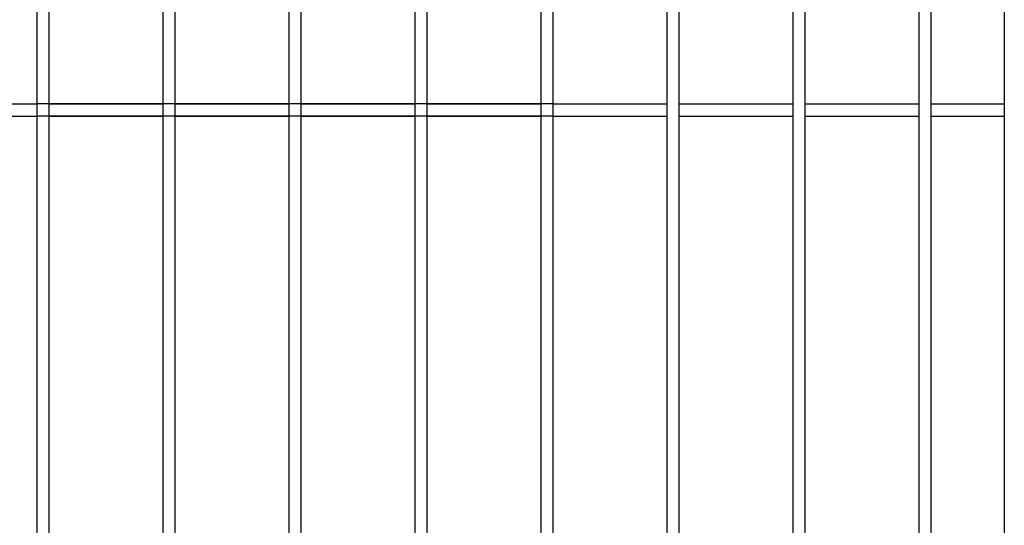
# Model space of a CAD drawing. Header units: inches. Extents: x 1156 to 71303, y -52654 to 51.
# Tile 20 of 217: x 60110 to 60150, y -51196 to -51176. Entities that reach past the tile are written whole.
import ezdxf

# ---------------------------------------------------------------- set-up
doc = ezdxf.new("R2010")
doc.units = ezdxf.units.IN
doc.header["$MEASUREMENT"] = 0
doc.layers.add('AW OGRODZENIA', color=253, linetype='Continuous')

msp = doc.modelspace()

# ---------------------------------------------------------------- linework, layer by layer
at = {"layer": 'AW OGRODZENIA'}
for p, q in [((60149.516, -51139.638), (60149.516, -51276.638)), ((60106.614, -51179.099), (60111.118, -51179.099)), ((60106.614, -51179.099), (60111.118, -51179.099)), ((60106.614, -51179.099), (60111.118, -51179.099)), ((60106.614, -51179.099), (60111.118, -51179.099)), ((60106.614, -51179.099), (60111.118, -51179.099)), ((60106.614, -51179.099), (60111.118, -51179.099)), ((60106.614, -51179.099), (60111.118, -51179.099)), ((60106.614, -51179.099), (60111.118, -51179.099)), ((60106.614, -51179.099), (60111.118, -51179.099)), ((60106.614, -51179.099), (60111.118, -51179.099)), ((60106.614, -51179.099), (60111.118, -51179.099)), ((60106.614, -51179.099), (60111.118, -51179.099)), ((60106.614, -51179.099), (60111.118, -51179.099)), ((60106.614, -51179.099), (60111.118, -51179.099)), ((60106.614, -51179.099), (60111.118, -51179.099)), ((60106.614, -51179.099), (60111.118, -51179.099)), ((60106.614, -51179.099), (60111.118, -51179.099)), ((60106.614, -51179.099), (60111.118, -51179.099)), ((60106.614, -51179.099), (60111.118, -51179.099)), ((60106.614, -51179.099), (60111.118, -51179.099)), ((60106.614, -51179.099), (60111.118, -51179.099)), ((60106.614, -51179.099), (60111.118, -51179.099)), ((60106.614, -51179.099), (60111.118, -51179.099)), ((60106.614, -51179.099), (60111.118, -51179.099)), ((60106.614, -51179.099), (60111.118, -51179.099)), ((60131.614, -51179.099), (60111.118, -51179.099)), ((60131.614, -51179.099), (60111.118, -51179.099)), ((60131.614, -51179.099), (60111.118, -51179.099)), ((60131.614, -51179.099), (60111.118, -51179.099)), ((60131.614, -51179.099), (60111.118, -51179.099)), ((60131.614, -51179.099), (60111.118, -51179.099)), ((60131.614, -51179.099), (60111.118, -51179.099)), ((60131.614, -51179.099), (60111.118, -51179.099)), ((60131.614, -51179.099), (60111.118, -51179.099)), ((60131.614, -51179.099), (60111.118, -51179.099)), ((60131.614, -51179.099), (60111.118, -51179.099)), ((60131.614, -51179.099), (60111.118, -51179.099)), ((60131.614, -51179.099), (60111.118, -51179.099)), ((60131.614, -51179.099), (60111.118, -51179.099)), ((60131.614, -51179.099), (60111.118, -51179.099)), ((60131.614, -51179.099), (60111.118, -51179.099)), ((60131.614, -51179.099), (60111.118, -51179.099)), ((60131.614, -51179.099), (60111.118, -51179.099)), ((60131.614, -51179.099), (60111.118, -51179.099)), ((60131.614, -51179.099), (60111.118, -51179.099)), ((60131.614, -51179.099), (60111.118, -51179.099)), ((60131.614, -51179.099), (60111.118, -51179.099)), ((60131.614, -51179.099), (60111.118, -51179.099)), ((60131.614, -51179.099), (60111.118, -51179.099)), ((60131.614, -51179.099), (60111.118, -51179.099)), ((60111.614, -51179.099), (60116.118, -51179.099)), ((60111.614, -51179.099), (60116.118, -51179.099)), ((60111.614, -51179.099), (60116.118, -51179.099)), ((60111.614, -51179.099), (60116.118, -51179.099)), ((60111.614, -51179.099), (60116.118, -51179.099)), ((60111.614, -51179.099), (60116.118, -51179.099)), ((60111.614, -51179.099), (60116.118, -51179.099)), ((60111.614, -51179.099), (60116.118, -51179.099)), ((60111.614, -51179.099), (60116.118, -51179.099)), ((60111.614, -51179.099), (60116.118, -51179.099)), ((60111.614, -51179.099), (60116.118, -51179.099)), ((60111.614, -51179.099), (60116.118, -51179.099)), ((60111.614, -51179.099), (60116.118, -51179.099)), ((60111.614, -51179.099), (60116.118, -51179.099)), ((60111.614, -51179.099), (60116.118, -51179.099)), ((60111.614, -51179.099), (60116.118, -51179.099)), ((60111.614, -51179.099), (60116.118, -51179.099)), ((60111.614, -51179.099), (60116.118, -51179.099)), ((60111.614, -51179.099), (60116.118, -51179.099)), ((60111.614, -51179.099), (60116.118, -51179.099)), ((60111.614, -51179.099), (60116.118, -51179.099)), ((60111.614, -51179.099), (60116.118, -51179.099)), ((60111.614, -51179.099), (60116.118, -51179.099)), ((60111.614, -51179.099), (60116.118, -51179.099)), ((60111.614, -51179.099), (60116.118, -51179.099)), ((60111.614, -51179.099), (60116.118, -51179.099)), ((60111.614, -51179.099), (60116.118, -51179.099)), ((60111.614, -51179.099), (60116.118, -51179.099)), ((60111.614, -51179.099), (60116.118, -51179.099)), ((60111.614, -51179.099), (60116.118, -51179.099)), ((60111.614, -51179.099), (60116.118, -51179.099)), ((60111.614, -51179.099), (60116.118, -51179.099)), ((60111.614, -51179.099), (60116.118, -51179.099)), ((60111.614, -51179.099), (60116.118, -51179.099)), ((60111.614, -51179.099), (60116.118, -51179.099)), ((60111.614, -51179.099), (60116.118, -51179.099)), ((60111.614, -51179.099), (60116.118, -51179.099)), ((60111.614, -51179.099), (60116.118, -51179.099)), ((60111.614, -51179.099), (60116.118, -51179.099)), ((60111.614, -51179.099), (60116.118, -51179.099)), ((60111.614, -51179.099), (60116.118, -51179.099)), ((60111.614, -51179.099), (60116.118, -51179.099)), ((60111.614, -51179.099), (60116.118, -51179.099)), ((60111.614, -51179.099), (60116.118, -51179.099)), ((60111.614, -51179.099), (60116.118, -51179.099)), ((60111.614, -51179.099), (60116.118, -51179.099)), ((60111.614, -51179.099), (60116.118, -51179.099)), ((60111.614, -51179.099), (60116.118, -51179.099)), ((60111.614, -51179.099), (60116.118, -51179.099)), ((60111.614, -51179.099), (60116.118, -51179.099)), ((60116.614, -51179.099), (60121.118, -51179.099)), ((60116.614, -51179.099), (60121.118, -51179.099)), ((60116.614, -51179.099), (60121.118, -51179.099)), ((60116.614, -51179.099), (60121.118, -51179.099)), ((60116.614, -51179.099), (60121.118, -51179.099)), ((60116.614, -51179.099), (60121.118, -51179.099)), ((60116.614, -51179.099), (60121.118, -51179.099)), ((60116.614, -51179.099), (60121.118, -51179.099)), ((60116.614, -51179.099), (60121.118, -51179.099)), ((60116.614, -51179.099), (60121.118, -51179.099)), ((60116.614, -51179.099), (60121.118, -51179.099)), ((60116.614, -51179.099), (60121.118, -51179.099)), ((60116.614, -51179.099), (60121.118, -51179.099)), ((60116.614, -51179.099), (60121.118, -51179.099)), ((60116.614, -51179.099), (60121.118, -51179.099)), ((60116.614, -51179.099), (60121.118, -51179.099)), ((60116.614, -51179.099), (60121.118, -51179.099)), ((60116.614, -51179.099), (60121.118, -51179.099)), ((60116.614, -51179.099), (60121.118, -51179.099)), ((60116.614, -51179.099), (60121.118, -51179.099)), ((60116.614, -51179.099), (60121.118, -51179.099)), ((60116.614, -51179.099), (60121.118, -51179.099)), ((60116.614, -51179.099), (60121.118, -51179.099)), ((60116.614, -51179.099), (60121.118, -51179.099)), ((60116.614, -51179.099), (60121.118, -51179.099)), ((60116.614, -51179.099), (60121.118, -51179.099)), ((60116.614, -51179.099), (60121.118, -51179.099)), ((60116.614, -51179.099), (60121.118, -51179.099)), ((60116.614, -51179.099), (60121.118, -51179.099)), ((60116.614, -51179.099), (60121.118, -51179.099)), ((60116.614, -51179.099), (60121.118, -51179.099)), ((60116.614, -51179.099), (60121.118, -51179.099)), ((60116.614, -51179.099), (60121.118, -51179.099)), ((60116.614, -51179.099), (60121.118, -51179.099)), ((60116.614, -51179.099), (60121.118, -51179.099)), ((60116.614, -51179.099), (60121.118, -51179.099)), ((60116.614, -51179.099), (60121.118, -51179.099)), ((60116.614, -51179.099), (60121.118, -51179.099)), ((60116.614, -51179.099), (60121.118, -51179.099)), ((60116.614, -51179.099), (60121.118, -51179.099)), ((60116.614, -51179.099), (60121.118, -51179.099)), ((60116.614, -51179.099), (60121.118, -51179.099)), ((60116.614, -51179.099), (60121.118, -51179.099)), ((60116.614, -51179.099), (60121.118, -51179.099)), ((60116.614, -51179.099), (60121.118, -51179.099)), ((60116.614, -51179.099), (60121.118, -51179.099)), ((60116.614, -51179.099), (60121.118, -51179.099)), ((60116.614, -51179.099), (60121.118, -51179.099)), ((60116.614, -51179.099), (60121.118, -51179.099)), ((60116.614, -51179.099), (60121.118, -51179.099)), ((60121.614, -51179.099), (60126.118, -51179.099)), ((60121.614, -51179.099), (60126.118, -51179.099)), ((60121.614, -51179.099), (60126.118, -51179.099)), ((60121.614, -51179.099), (60126.118, -51179.099)), ((60121.614, -51179.099), (60126.118, -51179.099)), ((60121.614, -51179.099), (60126.118, -51179.099)), ((60121.614, -51179.099), (60126.118, -51179.099)), ((60121.614, -51179.099), (60126.118, -51179.099)), ((60121.614, -51179.099), (60126.118, -51179.099)), ((60121.614, -51179.099), (60126.118, -51179.099)), ((60121.614, -51179.099), (60126.118, -51179.099)), ((60121.614, -51179.099), (60126.118, -51179.099)), ((60121.614, -51179.099), (60126.118, -51179.099)), ((60121.614, -51179.099), (60126.118, -51179.099)), ((60121.614, -51179.099), (60126.118, -51179.099)), ((60121.614, -51179.099), (60126.118, -51179.099)), ((60121.614, -51179.099), (60126.118, -51179.099)), ((60121.614, -51179.099), (60126.118, -51179.099)), ((60121.614, -51179.099), (60126.118, -51179.099)), ((60121.614, -51179.099), (60126.118, -51179.099)), ((60121.614, -51179.099), (60126.118, -51179.099)), ((60121.614, -51179.099), (60126.118, -51179.099)), ((60121.614, -51179.099), (60126.118, -51179.099)), ((60121.614, -51179.099), (60126.118, -51179.099)), ((60121.614, -51179.099), (60126.118, -51179.099)), ((60121.614, -51179.099), (60126.118, -51179.099)), ((60121.614, -51179.099), (60126.118, -51179.099)), ((60121.614, -51179.099), (60126.118, -51179.099)), ((60121.614, -51179.099), (60126.118, -51179.099)), ((60121.614, -51179.099), (60126.118, -51179.099)), ((60121.614, -51179.099), (60126.118, -51179.099)), ((60121.614, -51179.099), (60126.118, -51179.099)), ((60121.614, -51179.099), (60126.118, -51179.099)), ((60121.614, -51179.099), (60126.118, -51179.099)), ((60121.614, -51179.099), (60126.118, -51179.099)), ((60121.614, -51179.099), (60126.118, -51179.099)), ((60121.614, -51179.099), (60126.118, -51179.099)), ((60121.614, -51179.099), (60126.118, -51179.099)), ((60121.614, -51179.099), (60126.118, -51179.099)), ((60121.614, -51179.099), (60126.118, -51179.099)), ((60121.614, -51179.099), (60126.118, -51179.099)), ((60121.614, -51179.099), (60126.118, -51179.099)), ((60121.614, -51179.099), (60126.118, -51179.099)), ((60121.614, -51179.099), (60126.118, -51179.099)), ((60121.614, -51179.099), (60126.118, -51179.099)), ((60121.614, -51179.099), (60126.118, -51179.099)), ((60121.614, -51179.099), (60126.118, -51179.099)), ((60121.614, -51179.099), (60126.118, -51179.099)), ((60121.614, -51179.099), (60126.118, -51179.099)), ((60121.614, -51179.099), (60126.118, -51179.099)), ((60126.614, -51179.099), (60131.118, -51179.099)), ((60126.614, -51179.099), (60131.118, -51179.099)), ((60126.614, -51179.099), (60131.118, -51179.099)), ((60126.614, -51179.099), (60131.118, -51179.099)), ((60126.614, -51179.099), (60131.118, -51179.099)), ((60126.614, -51179.099), (60131.118, -51179.099)), ((60126.614, -51179.099), (60131.118, -51179.099)), ((60126.614, -51179.099), (60131.118, -51179.099)), ((60126.614, -51179.099), (60131.118, -51179.099)), ((60126.614, -51179.099), (60131.118, -51179.099)), ((60126.614, -51179.099), (60131.118, -51179.099)), ((60126.614, -51179.099), (60131.118, -51179.099)), ((60126.614, -51179.099), (60131.118, -51179.099)), ((60126.614, -51179.099), (60131.118, -51179.099)), ((60126.614, -51179.099), (60131.118, -51179.099)), ((60126.614, -51179.099), (60131.118, -51179.099)), ((60126.614, -51179.099), (60131.118, -51179.099)), ((60126.614, -51179.099), (60131.118, -51179.099)), ((60126.614, -51179.099), (60131.118, -51179.099)), ((60126.614, -51179.099), (60131.118, -51179.099)), ((60126.614, -51179.099), (60131.118, -51179.099)), ((60126.614, -51179.099), (60131.118, -51179.099)), ((60126.614, -51179.099), (60131.118, -51179.099)), ((60126.614, -51179.099), (60131.118, -51179.099)), ((60126.614, -51179.099), (60131.118, -51179.099)), ((60126.614, -51179.099), (60131.118, -51179.099)), ((60126.614, -51179.099), (60131.118, -51179.099)), ((60126.614, -51179.099), (60131.118, -51179.099)), ((60126.614, -51179.099), (60131.118, -51179.099)), ((60126.614, -51179.099), (60131.118, -51179.099)), ((60126.614, -51179.099), (60131.118, -51179.099)), ((60126.614, -51179.099), (60131.118, -51179.099)), ((60126.614, -51179.099), (60131.118, -51179.099)), ((60126.614, -51179.099), (60131.118, -51179.099)), ((60126.614, -51179.099), (60131.118, -51179.099)), ((60126.614, -51179.099), (60131.118, -51179.099)), ((60126.614, -51179.099), (60131.118, -51179.099)), ((60126.614, -51179.099), (60131.118, -51179.099)), ((60126.614, -51179.099), (60131.118, -51179.099)), ((60126.614, -51179.099), (60131.118, -51179.099)), ((60126.614, -51179.099), (60131.118, -51179.099)), ((60126.614, -51179.099), (60131.118, -51179.099)), ((60126.614, -51179.099), (60131.118, -51179.099)), ((60126.614, -51179.099), (60131.118, -51179.099)), ((60126.614, -51179.099), (60131.118, -51179.099)), ((60126.614, -51179.099), (60131.118, -51179.099)), ((60126.614, -51179.099), (60131.118, -51179.099)), ((60126.614, -51179.099), (60131.118, -51179.099)), ((60126.614, -51179.099), (60131.118, -51179.099)), ((60126.614, -51179.099), (60131.118, -51179.099)), ((60131.614, -51179.099), (60136.118, -51179.099)), ((60131.614, -51179.099), (60136.118, -51179.099)), ((60131.614, -51179.099), (60136.118, -51179.099)), ((60131.614, -51179.099), (60136.118, -51179.099)), ((60131.614, -51179.099), (60136.118, -51179.099)), ((60131.614, -51179.099), (60136.118, -51179.099)), ((60131.614, -51179.099), (60136.118, -51179.099)), ((60131.614, -51179.099), (60136.118, -51179.099)), ((60131.614, -51179.099), (60136.118, -51179.099)), ((60131.614, -51179.099), (60136.118, -51179.099)), ((60131.614, -51179.099), (60136.118, -51179.099)), ((60131.614, -51179.099), (60136.118, -51179.099)), ((60131.614, -51179.099), (60136.118, -51179.099)), ((60131.614, -51179.099), (60136.118, -51179.099)), ((60131.614, -51179.099), (60136.118, -51179.099)), ((60131.614, -51179.099), (60136.118, -51179.099)), ((60131.614, -51179.099), (60136.118, -51179.099)), ((60131.614, -51179.099), (60136.118, -51179.099)), ((60131.614, -51179.099), (60136.118, -51179.099)), ((60131.614, -51179.099), (60136.118, -51179.099)), ((60131.614, -51179.099), (60136.118, -51179.099)), ((60131.614, -51179.099), (60136.118, -51179.099)), ((60131.614, -51179.099), (60136.118, -51179.099)), ((60131.614, -51179.099), (60136.118, -51179.099)), ((60131.614, -51179.099), (60136.118, -51179.099)), ((60136.614, -51179.099), (60141.118, -51179.099)), ((60136.614, -51179.099), (60141.118, -51179.099)), ((60136.614, -51179.099), (60141.118, -51179.099)), ((60136.614, -51179.099), (60141.118, -51179.099)), ((60136.614, -51179.099), (60141.118, -51179.099)), ((60136.614, -51179.099), (60141.118, -51179.099)), ((60136.614, -51179.099), (60141.118, -51179.099)), ((60136.614, -51179.099), (60141.118, -51179.099)), ((60136.614, -51179.099), (60141.118, -51179.099)), ((60136.614, -51179.099), (60141.118, -51179.099)), ((60136.614, -51179.099), (60141.118, -51179.099)), ((60136.614, -51179.099), (60141.118, -51179.099)), ((60136.614, -51179.099), (60141.118, -51179.099)), ((60136.614, -51179.099), (60141.118, -51179.099)), ((60136.614, -51179.099), (60141.118, -51179.099)), ((60136.614, -51179.099), (60141.118, -51179.099)), ((60136.614, -51179.099), (60141.118, -51179.099)), ((60136.614, -51179.099), (60141.118, -51179.099)), ((60136.614, -51179.099), (60141.118, -51179.099)), ((60136.614, -51179.099), (60141.118, -51179.099)), ((60136.614, -51179.099), (60141.118, -51179.099)), ((60136.614, -51179.099), (60141.118, -51179.099)), ((60136.614, -51179.099), (60141.118, -51179.099)), ((60136.614, -51179.099), (60141.118, -51179.099)), ((60136.614, -51179.099), (60141.118, -51179.099)), ((60141.614, -51179.099), (60146.118, -51179.099)), ((60141.614, -51179.099), (60146.118, -51179.099)), ((60141.614, -51179.099), (60146.118, -51179.099)), ((60141.614, -51179.099), (60146.118, -51179.099)), ((60141.614, -51179.099), (60146.118, -51179.099)), ((60141.614, -51179.099), (60146.118, -51179.099)), ((60141.614, -51179.099), (60146.118, -51179.099)), ((60141.614, -51179.099), (60146.118, -51179.099)), ((60141.614, -51179.099), (60146.118, -51179.099)), ((60141.614, -51179.099), (60146.118, -51179.099)), ((60141.614, -51179.099), (60146.118, -51179.099)), ((60141.614, -51179.099), (60146.118, -51179.099)), ((60141.614, -51179.099), (60146.118, -51179.099)), ((60141.614, -51179.099), (60146.118, -51179.099)), ((60141.614, -51179.099), (60146.118, -51179.099)), ((60141.614, -51179.099), (60146.118, -51179.099)), ((60141.614, -51179.099), (60146.118, -51179.099)), ((60141.614, -51179.099), (60146.118, -51179.099)), ((60141.614, -51179.099), (60146.118, -51179.099)), ((60141.614, -51179.099), (60146.118, -51179.099)), ((60141.614, -51179.099), (60146.118, -51179.099)), ((60141.614, -51179.099), (60146.118, -51179.099)), ((60141.614, -51179.099), (60146.118, -51179.099)), ((60141.614, -51179.099), (60146.118, -51179.099)), ((60141.614, -51179.099), (60146.118, -51179.099)), ((60146.614, -51179.099), (60149.516, -51179.099)), ((60146.614, -51179.099), (60149.516, -51179.099)), ((60146.614, -51179.099), (60149.516, -51179.099)), ((60146.614, -51179.099), (60149.516, -51179.099)), ((60146.614, -51179.099), (60149.516, -51179.099)), ((60146.614, -51179.099), (60149.516, -51179.099)), ((60146.614, -51179.099), (60149.516, -51179.099)), ((60146.614, -51179.099), (60149.516, -51179.099)), ((60146.614, -51179.099), (60149.516, -51179.099)), ((60146.614, -51179.099), (60149.516, -51179.099)), ((60146.614, -51179.099), (60149.516, -51179.099)), ((60146.614, -51179.099), (60149.516, -51179.099)), ((60146.614, -51179.099), (60149.516, -51179.099)), ((60146.614, -51179.099), (60149.516, -51179.099)), ((60146.614, -51179.099), (60149.516, -51179.099)), ((60146.614, -51179.099), (60149.516, -51179.099)), ((60146.614, -51179.099), (60149.516, -51179.099)), ((60146.614, -51179.099), (60149.516, -51179.099)), ((60146.614, -51179.099), (60149.516, -51179.099)), ((60146.614, -51179.099), (60149.516, -51179.099)), ((60146.614, -51179.099), (60149.516, -51179.099)), ((60146.614, -51179.099), (60149.516, -51179.099)), ((60146.614, -51179.099), (60149.516, -51179.099)), ((60146.614, -51179.099), (60149.516, -51179.099)), ((60146.614, -51179.099), (60149.516, -51179.099)), ((60106.614, -51179.599), (60111.118, -51179.599)), ((60106.614, -51179.599), (60111.118, -51179.599)), ((60106.614, -51179.599), (60111.118, -51179.599)), ((60106.614, -51179.599), (60111.118, -51179.599)), ((60106.614, -51179.599), (60111.118, -51179.599)), ((60106.614, -51179.599), (60111.118, -51179.599)), ((60106.614, -51179.599), (60111.118, -51179.599)), ((60106.614, -51179.599), (60111.118, -51179.599)), ((60106.614, -51179.599), (60111.118, -51179.599)), ((60106.614, -51179.599), (60111.118, -51179.599)), ((60106.614, -51179.599), (60111.118, -51179.599)), ((60106.614, -51179.599), (60111.118, -51179.599)), ((60106.614, -51179.599), (60111.118, -51179.599)), ((60106.614, -51179.599), (60111.118, -51179.599)), ((60106.614, -51179.599), (60111.118, -51179.599)), ((60106.614, -51179.599), (60111.118, -51179.599)), ((60106.614, -51179.599), (60111.118, -51179.599)), ((60106.614, -51179.599), (60111.118, -51179.599)), ((60106.614, -51179.599), (60111.118, -51179.599)), ((60106.614, -51179.599), (60111.118, -51179.599)), ((60106.614, -51179.599), (60111.118, -51179.599)), ((60106.614, -51179.599), (60111.118, -51179.599)), ((60106.614, -51179.599), (60111.118, -51179.599)), ((60106.614, -51179.599), (60111.118, -51179.599)), ((60106.614, -51179.599), (60111.118, -51179.599)), ((60131.614, -51179.599), (60111.118, -51179.599)), ((60131.614, -51179.599), (60111.118, -51179.599)), ((60131.614, -51179.599), (60111.118, -51179.599)), ((60131.614, -51179.599), (60111.118, -51179.599)), ((60131.614, -51179.599), (60111.118, -51179.599)), ((60131.614, -51179.599), (60111.118, -51179.599)), ((60131.614, -51179.599), (60111.118, -51179.599)), ((60131.614, -51179.599), (60111.118, -51179.599)), ((60131.614, -51179.599), (60111.118, -51179.599)), ((60131.614, -51179.599), (60111.118, -51179.599)), ((60131.614, -51179.599), (60111.118, -51179.599)), ((60131.614, -51179.599), (60111.118, -51179.599)), ((60131.614, -51179.599), (60111.118, -51179.599)), ((60131.614, -51179.599), (60111.118, -51179.599)), ((60131.614, -51179.599), (60111.118, -51179.599)), ((60131.614, -51179.599), (60111.118, -51179.599)), ((60131.614, -51179.599), (60111.118, -51179.599)), ((60131.614, -51179.599), (60111.118, -51179.599)), ((60131.614, -51179.599), (60111.118, -51179.599)), ((60131.614, -51179.599), (60111.118, -51179.599)), ((60131.614, -51179.599), (60111.118, -51179.599)), ((60131.614, -51179.599), (60111.118, -51179.599)), ((60131.614, -51179.599), (60111.118, -51179.599)), ((60131.614, -51179.599), (60111.118, -51179.599)), ((60131.614, -51179.599), (60111.118, -51179.599)), ((60111.614, -51179.599), (60116.118, -51179.599)), ((60111.614, -51179.599), (60116.118, -51179.599)), ((60111.614, -51179.599), (60116.118, -51179.599)), ((60111.614, -51179.599), (60116.118, -51179.599)), ((60111.614, -51179.599), (60116.118, -51179.599)), ((60111.614, -51179.599), (60116.118, -51179.599)), ((60111.614, -51179.599), (60116.118, -51179.599)), ((60111.614, -51179.599), (60116.118, -51179.599)), ((60111.614, -51179.599), (60116.118, -51179.599)), ((60111.614, -51179.599), (60116.118, -51179.599)), ((60111.614, -51179.599), (60116.118, -51179.599)), ((60111.614, -51179.599), (60116.118, -51179.599)), ((60111.614, -51179.599), (60116.118, -51179.599)), ((60111.614, -51179.599), (60116.118, -51179.599)), ((60111.614, -51179.599), (60116.118, -51179.599)), ((60111.614, -51179.599), (60116.118, -51179.599)), ((60111.614, -51179.599), (60116.118, -51179.599)), ((60111.614, -51179.599), (60116.118, -51179.599)), ((60111.614, -51179.599), (60116.118, -51179.599)), ((60111.614, -51179.599), (60116.118, -51179.599)), ((60111.614, -51179.599), (60116.118, -51179.599)), ((60111.614, -51179.599), (60116.118, -51179.599)), ((60111.614, -51179.599), (60116.118, -51179.599)), ((60111.614, -51179.599), (60116.118, -51179.599)), ((60111.614, -51179.599), (60116.118, -51179.599)), ((60111.614, -51179.599), (60116.118, -51179.599)), ((60111.614, -51179.599), (60116.118, -51179.599)), ((60111.614, -51179.599), (60116.118, -51179.599)), ((60111.614, -51179.599), (60116.118, -51179.599)), ((60111.614, -51179.599), (60116.118, -51179.599)), ((60111.614, -51179.599), (60116.118, -51179.599)), ((60111.614, -51179.599), (60116.118, -51179.599)), ((60111.614, -51179.599), (60116.118, -51179.599)), ((60111.614, -51179.599), (60116.118, -51179.599)), ((60111.614, -51179.599), (60116.118, -51179.599)), ((60111.614, -51179.599), (60116.118, -51179.599)), ((60111.614, -51179.599), (60116.118, -51179.599)), ((60111.614, -51179.599), (60116.118, -51179.599)), ((60111.614, -51179.599), (60116.118, -51179.599)), ((60111.614, -51179.599), (60116.118, -51179.599)), ((60111.614, -51179.599), (60116.118, -51179.599)), ((60111.614, -51179.599), (60116.118, -51179.599)), ((60111.614, -51179.599), (60116.118, -51179.599)), ((60111.614, -51179.599), (60116.118, -51179.599)), ((60111.614, -51179.599), (60116.118, -51179.599)), ((60111.614, -51179.599), (60116.118, -51179.599)), ((60111.614, -51179.599), (60116.118, -51179.599)), ((60111.614, -51179.599), (60116.118, -51179.599)), ((60111.614, -51179.599), (60116.118, -51179.599)), ((60111.614, -51179.599), (60116.118, -51179.599)), ((60116.614, -51179.599), (60121.118, -51179.599)), ((60116.614, -51179.599), (60121.118, -51179.599)), ((60116.614, -51179.599), (60121.118, -51179.599)), ((60116.614, -51179.599), (60121.118, -51179.599)), ((60116.614, -51179.599), (60121.118, -51179.599)), ((60116.614, -51179.599), (60121.118, -51179.599)), ((60116.614, -51179.599), (60121.118, -51179.599)), ((60116.614, -51179.599), (60121.118, -51179.599)), ((60116.614, -51179.599), (60121.118, -51179.599)), ((60116.614, -51179.599), (60121.118, -51179.599)), ((60116.614, -51179.599), (60121.118, -51179.599)), ((60116.614, -51179.599), (60121.118, -51179.599)), ((60116.614, -51179.599), (60121.118, -51179.599)), ((60116.614, -51179.599), (60121.118, -51179.599)), ((60116.614, -51179.599), (60121.118, -51179.599)), ((60116.614, -51179.599), (60121.118, -51179.599)), ((60116.614, -51179.599), (60121.118, -51179.599)), ((60116.614, -51179.599), (60121.118, -51179.599)), ((60116.614, -51179.599), (60121.118, -51179.599)), ((60116.614, -51179.599), (60121.118, -51179.599)), ((60116.614, -51179.599), (60121.118, -51179.599)), ((60116.614, -51179.599), (60121.118, -51179.599)), ((60116.614, -51179.599), (60121.118, -51179.599)), ((60116.614, -51179.599), (60121.118, -51179.599)), ((60116.614, -51179.599), (60121.118, -51179.599)), ((60116.614, -51179.599), (60121.118, -51179.599)), ((60116.614, -51179.599), (60121.118, -51179.599)), ((60116.614, -51179.599), (60121.118, -51179.599)), ((60116.614, -51179.599), (60121.118, -51179.599)), ((60116.614, -51179.599), (60121.118, -51179.599)), ((60116.614, -51179.599), (60121.118, -51179.599)), ((60116.614, -51179.599), (60121.118, -51179.599)), ((60116.614, -51179.599), (60121.118, -51179.599)), ((60116.614, -51179.599), (60121.118, -51179.599)), ((60116.614, -51179.599), (60121.118, -51179.599)), ((60116.614, -51179.599), (60121.118, -51179.599)), ((60116.614, -51179.599), (60121.118, -51179.599)), ((60116.614, -51179.599), (60121.118, -51179.599)), ((60116.614, -51179.599), (60121.118, -51179.599)), ((60116.614, -51179.599), (60121.118, -51179.599)), ((60116.614, -51179.599), (60121.118, -51179.599)), ((60116.614, -51179.599), (60121.118, -51179.599)), ((60116.614, -51179.599), (60121.118, -51179.599)), ((60116.614, -51179.599), (60121.118, -51179.599)), ((60116.614, -51179.599), (60121.118, -51179.599)), ((60116.614, -51179.599), (60121.118, -51179.599)), ((60116.614, -51179.599), (60121.118, -51179.599)), ((60116.614, -51179.599), (60121.118, -51179.599)), ((60116.614, -51179.599), (60121.118, -51179.599)), ((60116.614, -51179.599), (60121.118, -51179.599)), ((60121.614, -51179.599), (60126.118, -51179.599)), ((60121.614, -51179.599), (60126.118, -51179.599)), ((60121.614, -51179.599), (60126.118, -51179.599)), ((60121.614, -51179.599), (60126.118, -51179.599)), ((60121.614, -51179.599), (60126.118, -51179.599)), ((60121.614, -51179.599), (60126.118, -51179.599)), ((60121.614, -51179.599), (60126.118, -51179.599)), ((60121.614, -51179.599), (60126.118, -51179.599)), ((60121.614, -51179.599), (60126.118, -51179.599)), ((60121.614, -51179.599), (60126.118, -51179.599)), ((60121.614, -51179.599), (60126.118, -51179.599)), ((60121.614, -51179.599), (60126.118, -51179.599)), ((60121.614, -51179.599), (60126.118, -51179.599)), ((60121.614, -51179.599), (60126.118, -51179.599)), ((60121.614, -51179.599), (60126.118, -51179.599)), ((60121.614, -51179.599), (60126.118, -51179.599)), ((60121.614, -51179.599), (60126.118, -51179.599)), ((60121.614, -51179.599), (60126.118, -51179.599)), ((60121.614, -51179.599), (60126.118, -51179.599)), ((60121.614, -51179.599), (60126.118, -51179.599)), ((60121.614, -51179.599), (60126.118, -51179.599)), ((60121.614, -51179.599), (60126.118, -51179.599)), ((60121.614, -51179.599), (60126.118, -51179.599)), ((60121.614, -51179.599), (60126.118, -51179.599)), ((60121.614, -51179.599), (60126.118, -51179.599)), ((60121.614, -51179.599), (60126.118, -51179.599)), ((60121.614, -51179.599), (60126.118, -51179.599)), ((60121.614, -51179.599), (60126.118, -51179.599)), ((60121.614, -51179.599), (60126.118, -51179.599)), ((60121.614, -51179.599), (60126.118, -51179.599)), ((60121.614, -51179.599), (60126.118, -51179.599)), ((60121.614, -51179.599), (60126.118, -51179.599)), ((60121.614, -51179.599), (60126.118, -51179.599)), ((60121.614, -51179.599), (60126.118, -51179.599)), ((60121.614, -51179.599), (60126.118, -51179.599)), ((60121.614, -51179.599), (60126.118, -51179.599)), ((60121.614, -51179.599), (60126.118, -51179.599)), ((60121.614, -51179.599), (60126.118, -51179.599)), ((60121.614, -51179.599), (60126.118, -51179.599)), ((60121.614, -51179.599), (60126.118, -51179.599)), ((60121.614, -51179.599), (60126.118, -51179.599)), ((60121.614, -51179.599), (60126.118, -51179.599)), ((60121.614, -51179.599), (60126.118, -51179.599)), ((60121.614, -51179.599), (60126.118, -51179.599)), ((60121.614, -51179.599), (60126.118, -51179.599)), ((60121.614, -51179.599), (60126.118, -51179.599)), ((60121.614, -51179.599), (60126.118, -51179.599)), ((60121.614, -51179.599), (60126.118, -51179.599)), ((60121.614, -51179.599), (60126.118, -51179.599)), ((60121.614, -51179.599), (60126.118, -51179.599)), ((60126.614, -51179.599), (60131.118, -51179.599)), ((60126.614, -51179.599), (60131.118, -51179.599)), ((60126.614, -51179.599), (60131.118, -51179.599)), ((60126.614, -51179.599), (60131.118, -51179.599)), ((60126.614, -51179.599), (60131.118, -51179.599)), ((60126.614, -51179.599), (60131.118, -51179.599)), ((60126.614, -51179.599), (60131.118, -51179.599)), ((60126.614, -51179.599), (60131.118, -51179.599)), ((60126.614, -51179.599), (60131.118, -51179.599)), ((60126.614, -51179.599), (60131.118, -51179.599)), ((60126.614, -51179.599), (60131.118, -51179.599)), ((60126.614, -51179.599), (60131.118, -51179.599)), ((60126.614, -51179.599), (60131.118, -51179.599)), ((60126.614, -51179.599), (60131.118, -51179.599)), ((60126.614, -51179.599), (60131.118, -51179.599)), ((60126.614, -51179.599), (60131.118, -51179.599)), ((60126.614, -51179.599), (60131.118, -51179.599)), ((60126.614, -51179.599), (60131.118, -51179.599)), ((60126.614, -51179.599), (60131.118, -51179.599)), ((60126.614, -51179.599), (60131.118, -51179.599)), ((60126.614, -51179.599), (60131.118, -51179.599)), ((60126.614, -51179.599), (60131.118, -51179.599)), ((60126.614, -51179.599), (60131.118, -51179.599)), ((60126.614, -51179.599), (60131.118, -51179.599)), ((60126.614, -51179.599), (60131.118, -51179.599)), ((60126.614, -51179.599), (60131.118, -51179.599)), ((60126.614, -51179.599), (60131.118, -51179.599)), ((60126.614, -51179.599), (60131.118, -51179.599)), ((60126.614, -51179.599), (60131.118, -51179.599)), ((60126.614, -51179.599), (60131.118, -51179.599)), ((60126.614, -51179.599), (60131.118, -51179.599)), ((60126.614, -51179.599), (60131.118, -51179.599)), ((60126.614, -51179.599), (60131.118, -51179.599)), ((60126.614, -51179.599), (60131.118, -51179.599)), ((60126.614, -51179.599), (60131.118, -51179.599)), ((60126.614, -51179.599), (60131.118, -51179.599)), ((60126.614, -51179.599), (60131.118, -51179.599)), ((60126.614, -51179.599), (60131.118, -51179.599)), ((60126.614, -51179.599), (60131.118, -51179.599)), ((60126.614, -51179.599), (60131.118, -51179.599)), ((60126.614, -51179.599), (60131.118, -51179.599)), ((60126.614, -51179.599), (60131.118, -51179.599)), ((60126.614, -51179.599), (60131.118, -51179.599)), ((60126.614, -51179.599), (60131.118, -51179.599)), ((60126.614, -51179.599), (60131.118, -51179.599)), ((60126.614, -51179.599), (60131.118, -51179.599)), ((60126.614, -51179.599), (60131.118, -51179.599)), ((60126.614, -51179.599), (60131.118, -51179.599)), ((60126.614, -51179.599), (60131.118, -51179.599)), ((60126.614, -51179.599), (60131.118, -51179.599)), ((60131.614, -51179.599), (60136.118, -51179.599)), ((60131.614, -51179.599), (60136.118, -51179.599)), ((60131.614, -51179.599), (60136.118, -51179.599)), ((60131.614, -51179.599), (60136.118, -51179.599)), ((60131.614, -51179.599), (60136.118, -51179.599)), ((60131.614, -51179.599), (60136.118, -51179.599)), ((60131.614, -51179.599), (60136.118, -51179.599)), ((60131.614, -51179.599), (60136.118, -51179.599)), ((60131.614, -51179.599), (60136.118, -51179.599)), ((60131.614, -51179.599), (60136.118, -51179.599)), ((60131.614, -51179.599), (60136.118, -51179.599)), ((60131.614, -51179.599), (60136.118, -51179.599)), ((60131.614, -51179.599), (60136.118, -51179.599)), ((60131.614, -51179.599), (60136.118, -51179.599)), ((60131.614, -51179.599), (60136.118, -51179.599)), ((60131.614, -51179.599), (60136.118, -51179.599)), ((60131.614, -51179.599), (60136.118, -51179.599)), ((60131.614, -51179.599), (60136.118, -51179.599)), ((60131.614, -51179.599), (60136.118, -51179.599)), ((60131.614, -51179.599), (60136.118, -51179.599)), ((60131.614, -51179.599), (60136.118, -51179.599)), ((60131.614, -51179.599), (60136.118, -51179.599)), ((60131.614, -51179.599), (60136.118, -51179.599)), ((60131.614, -51179.599), (60136.118, -51179.599)), ((60131.614, -51179.599), (60136.118, -51179.599)), ((60136.614, -51179.599), (60141.118, -51179.599)), ((60136.614, -51179.599), (60141.118, -51179.599)), ((60136.614, -51179.599), (60141.118, -51179.599)), ((60136.614, -51179.599), (60141.118, -51179.599)), ((60136.614, -51179.599), (60141.118, -51179.599)), ((60136.614, -51179.599), (60141.118, -51179.599)), ((60136.614, -51179.599), (60141.118, -51179.599)), ((60136.614, -51179.599), (60141.118, -51179.599)), ((60136.614, -51179.599), (60141.118, -51179.599)), ((60136.614, -51179.599), (60141.118, -51179.599)), ((60136.614, -51179.599), (60141.118, -51179.599)), ((60136.614, -51179.599), (60141.118, -51179.599)), ((60136.614, -51179.599), (60141.118, -51179.599)), ((60136.614, -51179.599), (60141.118, -51179.599)), ((60136.614, -51179.599), (60141.118, -51179.599)), ((60136.614, -51179.599), (60141.118, -51179.599)), ((60136.614, -51179.599), (60141.118, -51179.599)), ((60136.614, -51179.599), (60141.118, -51179.599)), ((60136.614, -51179.599), (60141.118, -51179.599)), ((60136.614, -51179.599), (60141.118, -51179.599)), ((60136.614, -51179.599), (60141.118, -51179.599)), ((60136.614, -51179.599), (60141.118, -51179.599)), ((60136.614, -51179.599), (60141.118, -51179.599)), ((60136.614, -51179.599), (60141.118, -51179.599)), ((60136.614, -51179.599), (60141.118, -51179.599)), ((60141.614, -51179.599), (60146.118, -51179.599)), ((60141.614, -51179.599), (60146.118, -51179.599)), ((60141.614, -51179.599), (60146.118, -51179.599)), ((60141.614, -51179.599), (60146.118, -51179.599)), ((60141.614, -51179.599), (60146.118, -51179.599)), ((60141.614, -51179.599), (60146.118, -51179.599)), ((60141.614, -51179.599), (60146.118, -51179.599)), ((60141.614, -51179.599), (60146.118, -51179.599)), ((60141.614, -51179.599), (60146.118, -51179.599)), ((60141.614, -51179.599), (60146.118, -51179.599)), ((60141.614, -51179.599), (60146.118, -51179.599)), ((60141.614, -51179.599), (60146.118, -51179.599)), ((60141.614, -51179.599), (60146.118, -51179.599)), ((60141.614, -51179.599), (60146.118, -51179.599)), ((60141.614, -51179.599), (60146.118, -51179.599)), ((60141.614, -51179.599), (60146.118, -51179.599)), ((60141.614, -51179.599), (60146.118, -51179.599)), ((60141.614, -51179.599), (60146.118, -51179.599)), ((60141.614, -51179.599), (60146.118, -51179.599)), ((60141.614, -51179.599), (60146.118, -51179.599)), ((60141.614, -51179.599), (60146.118, -51179.599)), ((60141.614, -51179.599), (60146.118, -51179.599)), ((60141.614, -51179.599), (60146.118, -51179.599)), ((60141.614, -51179.599), (60146.118, -51179.599)), ((60141.614, -51179.599), (60146.118, -51179.599)), ((60146.614, -51179.599), (60149.516, -51179.599)), ((60146.614, -51179.599), (60149.516, -51179.599)), ((60146.614, -51179.599), (60149.516, -51179.599)), ((60146.614, -51179.599), (60149.516, -51179.599)), ((60146.614, -51179.599), (60149.516, -51179.599)), ((60146.614, -51179.599), (60149.516, -51179.599)), ((60146.614, -51179.599), (60149.516, -51179.599)), ((60146.614, -51179.599), (60149.516, -51179.599)), ((60146.614, -51179.599), (60149.516, -51179.599)), ((60146.614, -51179.599), (60149.516, -51179.599)), ((60146.614, -51179.599), (60149.516, -51179.599)), ((60146.614, -51179.599), (60149.516, -51179.599)), ((60146.614, -51179.599), (60149.516, -51179.599)), ((60146.614, -51179.599), (60149.516, -51179.599)), ((60146.614, -51179.599), (60149.516, -51179.599)), ((60146.614, -51179.599), (60149.516, -51179.599)), ((60146.614, -51179.599), (60149.516, -51179.599)), ((60146.614, -51179.599), (60149.516, -51179.599)), ((60146.614, -51179.599), (60149.516, -51179.599)), ((60146.614, -51179.599), (60149.516, -51179.599)), ((60146.614, -51179.599), (60149.516, -51179.599)), ((60146.614, -51179.599), (60149.516, -51179.599)), ((60146.614, -51179.599), (60149.516, -51179.599)), ((60146.614, -51179.599), (60149.516, -51179.599)), ((60146.614, -51179.599), (60149.516, -51179.599))]:
    msp.add_line(p, q, dxfattribs=at)
for points in [[(60111.614, -51139.638), (60111.118, -51139.638), (60111.118, -51276.638), (60111.614, -51276.638)], [(60111.614, -51139.638), (60111.118, -51139.638), (60111.118, -51276.638), (60111.614, -51276.638)], [(60116.614, -51139.638), (60116.118, -51139.638), (60116.118, -51276.638), (60116.614, -51276.638)], [(60116.614, -51139.638), (60116.118, -51139.638), (60116.118, -51276.638), (60116.614, -51276.638)], [(60121.614, -51139.638), (60121.118, -51139.638), (60121.118, -51276.638), (60121.614, -51276.638)], [(60121.614, -51139.638), (60121.118, -51139.638), (60121.118, -51276.638), (60121.614, -51276.638)], [(60126.614, -51139.638), (60126.118, -51139.638), (60126.118, -51276.638), (60126.614, -51276.638)], [(60126.614, -51139.638), (60126.118, -51139.638), (60126.118, -51276.638), (60126.614, -51276.638)], [(60131.614, -51139.638), (60131.118, -51139.638), (60131.118, -51276.638), (60131.614, -51276.638)], [(60131.614, -51139.638), (60131.118, -51139.638), (60131.118, -51276.638), (60131.614, -51276.638)], [(60136.614, -51139.638), (60136.118, -51139.638), (60136.118, -51276.638), (60136.614, -51276.638)], [(60141.614, -51139.638), (60141.118, -51139.638), (60141.118, -51276.638), (60141.614, -51276.638)], [(60146.614, -51139.638), (60146.118, -51139.638), (60146.118, -51276.638), (60146.614, -51276.638)]]:
    msp.add_lwpolyline(points, close=True, dxfattribs=at)

doc.saveas('drawing.dxf')
